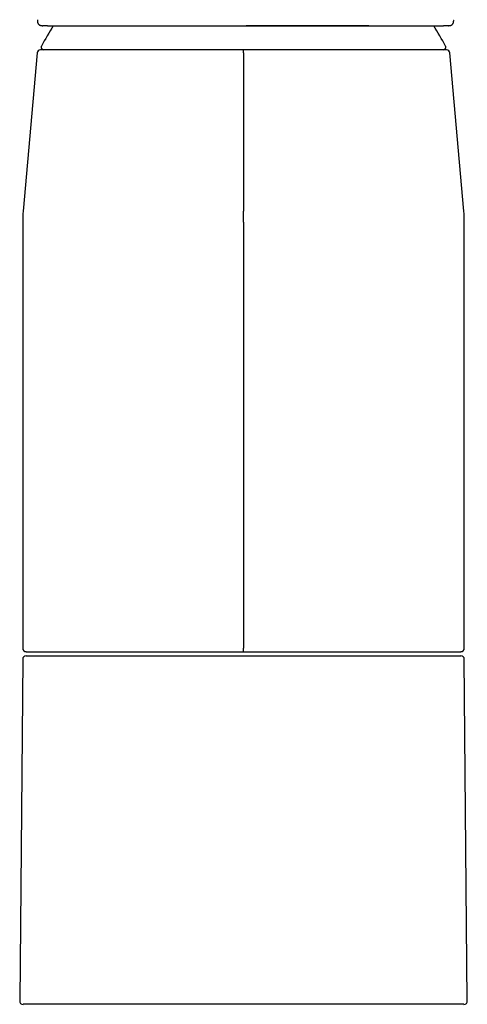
# Model space of a CAD drawing. Header units: millimetres. Extents: x 8 to 776, y 12 to 810.
# Tile 16 of 25: x 376 to 430, y 472 to 590. Entities that reach past the tile are written whole.
import ezdxf

# ---------------------------------------------------------------- set-up
doc = ezdxf.new("R2010")
doc.units = ezdxf.units.MM

msp = doc.modelspace()

# ---------------------------------------------------------------- linework, layer by layer
at = {"color": 7, "linetype": 'Continuous', "lineweight": 30}
for p, q in [((378.26, 590.04), (378.26, 590)), ((428.22, 590.01), (428.22, 590.04)), ((378.92, 589.32), (378.9, 589.32)), ((378.99, 589.32), (378.92, 589.32)), ((379.49, 589.32), (378.99, 589.32)), ((403.34, 589.32), (403.32, 589.32)), ((403.35, 589.32), (403.34, 589.32)), ((427.51, 589.32), (427.02, 589.32)), ((427.58, 589.32), (427.51, 589.32)), ((427.6, 589.32), (427.58, 589.32)), ((378.22, 586.06), (376.56, 567.08)), ((378.22, 586.06), (376.56, 567.08)), ((427.38, 586.42), (378.62, 586.42)), ((403, 586.06), (403, 567.08)), ((429.44, 567.08), (427.78, 586.06)), ((376.5, 565.77), (376.5, 514.63)), ((376.5, 565.77), (376.5, 514.63)), ((403, 565.77), (403, 514.63)), ((429.5, 514.63), (429.5, 565.77)), ((376.9, 514.22), (429.1, 514.22)), ((376.5, 513.33), (376.14, 472.33)), ((376.9, 513.73), (429.1, 513.73)), ((429.86, 472.33), (429.5, 513.33)), ((429.46, 471.93), (376.54, 471.93))]:
    msp.add_line(p, q, dxfattribs=at)
for centre, radius, start, end in [((422.64, 562.93), 50, 148.1393, 151.3951), ((383.36, 562.93), 50, 28.6049, 31.8615), ((378.62, 586.02), 0.4, 90, 175), ((379, 586.73), 0.3, 151.3951, 270), ((427, 586.73), 0.3, 270, 28.6049), ((427.38, 586.02), 0.4, 5, 90), ((391.5, 565.77), 15, 175, 180), ((414.5, 565.77), 15, 0, 5), ((376.9, 514.63), 0.4, 180, 270), ((429.1, 514.63), 0.4, 270, 0), ((376.9, 513.33), 0.4, 90, 179.5), ((429.1, 513.33), 0.4, 0.5, 90), ((376.54, 472.32), 0.4, 179.5, 270), ((429.46, 472.32), 0.4, 270, 0.5)]:
    msp.add_arc(centre, radius, start, end, dxfattribs=at)
for points, knots in [([(378.26, 589.99), (378.26, 589.98), (378.26, 589.96), (378.26, 589.92), (378.26, 589.89), (378.26, 589.87), (378.26, 589.85), (378.26, 589.83), (378.26, 589.82), (378.27, 589.79), (378.27, 589.76), (378.28, 589.73), (378.29, 589.7), (378.3, 589.67), (378.31, 589.63), (378.33, 589.61), (378.34, 589.59), (378.35, 589.57), (378.36, 589.56), (378.37, 589.54), (378.38, 589.52), (378.4, 589.51), (378.42, 589.48), (378.45, 589.46), (378.47, 589.44), (378.5, 589.42), (378.52, 589.41), (378.55, 589.4), (378.59, 589.38), (378.62, 589.37), (378.65, 589.36), (378.67, 589.35), (378.69, 589.35), (378.71, 589.34), (378.73, 589.34), (378.75, 589.34), (378.77, 589.33), (378.8, 589.33), (378.83, 589.33), (378.86, 589.32), (378.89, 589.32), (378.9, 589.32)], [0, 0, 0, 0, 0.046759, 0.087658, 0.122403, 0.150987, 0.172959, 0.188422, 0.20275, 0.21845, 0.253122, 0.290889, 0.31803, 0.346532, 0.37604, 0.401359, 0.420977, 0.434683, 0.447971, 0.46084, 0.475037, 0.493318, 0.517145, 0.543859, 0.572327, 0.597647, 0.618155, 0.635322, 0.676622, 0.720005, 0.739166, 0.758081, 0.776328, 0.793915, 0.811095, 0.832277, 0.857372, 0.887368, 0.922165, 0.961628, 1, 1, 1, 1]), ([(427.6, 589.32), (427.61, 589.32), (427.64, 589.32), (427.67, 589.33), (427.7, 589.33), (427.73, 589.33), (427.75, 589.34), (427.76, 589.34), (427.78, 589.34), (427.79, 589.34), (427.81, 589.35), (427.83, 589.35), (427.85, 589.36), (427.88, 589.37), (427.92, 589.38), (427.95, 589.4), (427.97, 589.41), (427.99, 589.42), (428.01, 589.44), (428.03, 589.45), (428.05, 589.46), (428.07, 589.48), (428.09, 589.5), (428.1, 589.52), (428.12, 589.54), (428.14, 589.57), (428.15, 589.59), (428.16, 589.61), (428.17, 589.63), (428.19, 589.67), (428.2, 589.7), (428.2, 589.72), (428.21, 589.74), (428.21, 589.76), (428.22, 589.77), (428.22, 589.79), (428.22, 589.81), (428.22, 589.83), (428.22, 589.85), (428.23, 589.88), (428.23, 589.91), (428.23, 589.95), (428.22, 589.98), (428.22, 590)], [0, 0, 0, 0, 0.044042, 0.082789, 0.116049, 0.142201, 0.163282, 0.179233, 0.192649, 0.206456, 0.220661, 0.235269, 0.263579, 0.295235, 0.329598, 0.355848, 0.381019, 0.402581, 0.420779, 0.437816, 0.453998, 0.472256, 0.4904, 0.512665, 0.535541, 0.556877, 0.576275, 0.593192, 0.607634, 0.643961, 0.682043, 0.697708, 0.714094, 0.730327, 0.745881, 0.760767, 0.776524, 0.798318, 0.826509, 0.860981, 0.901562, 0.948013, 1, 1, 1, 1]), ([(379.49, 589.32), (379.54, 589.32), (379.64, 589.32), (379.8, 589.32), (379.95, 589.32), (380.11, 589.32), (380.27, 589.32), (380.43, 589.32), (380.59, 589.32), (380.75, 589.32), (380.92, 589.32), (381.08, 589.32), (381.26, 589.32), (381.46, 589.32), (381.66, 589.32), (381.87, 589.32), (382.09, 589.32), (382.31, 589.32), (382.54, 589.32), (382.77, 589.32), (383.03, 589.32), (383.3, 589.32), (383.59, 589.32), (383.9, 589.32), (384.21, 589.32), (384.53, 589.32), (384.86, 589.32), (385.19, 589.32), (385.53, 589.32), (385.88, 589.32), (386.24, 589.32), (386.61, 589.32), (386.98, 589.32), (387.36, 589.32), (387.75, 589.32), (388.15, 589.32), (388.58, 589.32), (389.06, 589.32), (389.57, 589.32), (390.09, 589.32), (390.59, 589.32), (391.05, 589.32), (391.49, 589.32), (391.92, 589.32), (392.36, 589.32), (392.81, 589.32), (393.26, 589.32), (393.71, 589.32), (394.17, 589.32), (394.64, 589.32), (395.11, 589.32), (395.63, 589.32), (396.19, 589.32), (396.79, 589.32), (397.4, 589.32), (398.02, 589.32), (398.64, 589.32), (399.26, 589.32), (399.86, 589.32), (400.45, 589.32), (401.03, 589.32), (401.6, 589.32), (402.18, 589.32), (402.76, 589.32), (403.14, 589.32), (403.33, 589.32)], [0, 0, 0, 0, 0.0138091, 0.0272167, 0.0402233, 0.0528297, 0.0653821, 0.0788533, 0.0912973, 0.1034928, 0.115441, 0.1273784, 0.1399501, 0.1537596, 0.1673386, 0.1806901, 0.1943374, 0.2082319, 0.2219547, 0.2355106, 0.2489043, 0.2644615, 0.28009, 0.2957982, 0.3115918, 0.3272565, 0.3426347, 0.3580135, 0.3734003, 0.3887718, 0.4044517, 0.4201341, 0.4358266, 0.4515365, 0.4672714, 0.4830388, 0.4988459, 0.5182625, 0.5377205, 0.5572332, 0.5768142, 0.5922558, 0.6077541, 0.6233153, 0.6385831, 0.6541806, 0.6698117, 0.6854824, 0.7011989, 0.7169671, 0.7327927, 0.7486818, 0.7686193, 0.788592, 0.8086112, 0.8286879, 0.8488331, 0.8690576, 0.889188, 0.9075996, 0.9260234, 0.9444675, 0.9629397, 0.9814479, 1, 1, 1, 1]), ([(403.33, 589.32), (403.54, 589.32), (403.96, 589.32), (404.59, 589.32), (405.22, 589.32), (405.84, 589.32), (406.47, 589.32), (407.09, 589.32), (407.66, 589.32), (408.19, 589.32), (408.68, 589.32), (409.16, 589.32), (409.64, 589.32), (410.11, 589.32), (410.58, 589.32), (411.07, 589.32), (411.58, 589.32), (412.1, 589.32), (412.61, 589.32), (413.12, 589.32), (413.62, 589.32), (414.12, 589.32), (414.61, 589.32), (415.09, 589.32), (415.54, 589.32), (415.97, 589.32), (416.4, 589.32), (416.82, 589.32), (417.23, 589.32), (417.64, 589.32), (418.04, 589.32), (418.44, 589.32), (418.83, 589.32), (419.22, 589.32), (419.6, 589.32), (419.96, 589.32), (420.32, 589.32), (420.67, 589.32), (421.01, 589.32), (421.35, 589.32), (421.68, 589.32), (422, 589.32), (422.32, 589.32), (422.61, 589.32), (422.88, 589.32), (423.13, 589.32), (423.32, 589.32), (423.42, 589.32), (423.46, 589.32), (423.47, 589.32), (423.48, 589.32), (423.49, 589.32), (423.5, 589.32), (423.51, 589.32), (423.63, 589.32), (423.83, 589.32), (424.12, 589.32), (424.34, 589.32), (424.48, 589.32), (424.53, 589.32), (424.55, 589.32), (424.56, 589.32), (424.56, 589.32), (424.57, 589.32), (424.57, 589.32), (424.58, 589.32), (424.58, 589.32), (424.66, 589.32), (424.83, 589.32), (425.06, 589.32), (425.24, 589.32), (425.37, 589.32), (425.45, 589.32), (425.53, 589.32), (425.6, 589.32), (425.68, 589.32), (425.77, 589.32), (425.87, 589.32), (425.98, 589.32), (426.11, 589.32), (426.23, 589.32), (426.36, 589.32), (426.49, 589.32), (426.62, 589.32), (426.75, 589.32), (426.88, 589.32), (426.97, 589.32), (427.02, 589.32)], [0, 0, 0, 0, 0.020176, 0.040303, 0.060392, 0.080452, 0.100494, 0.120529, 0.14068, 0.156496, 0.172268, 0.188, 0.2037, 0.219371, 0.235019, 0.25065, 0.268286, 0.285847, 0.303341, 0.320777, 0.338162, 0.355506, 0.372816, 0.390399, 0.40617, 0.421884, 0.437549, 0.453171, 0.468757, 0.484315, 0.49985, 0.515606, 0.531309, 0.546967, 0.562587, 0.578177, 0.593465, 0.608738, 0.624003, 0.639479, 0.654922, 0.670332, 0.685718, 0.701087, 0.714604, 0.728118, 0.740014, 0.745249, 0.745837, 0.746425, 0.747013, 0.7476, 0.748188, 0.748776, 0.749364, 0.766782, 0.784484, 0.800306, 0.807342, 0.810452, 0.810758, 0.811064, 0.811371, 0.811677, 0.811983, 0.812289, 0.812596, 0.812903, 0.828542, 0.84452, 0.860842, 0.866417, 0.872031, 0.877686, 0.88338, 0.889115, 0.895637, 0.902555, 0.912391, 0.922404, 0.932593, 0.943006, 0.953943, 0.964995, 0.976355, 0.988023, 1, 1, 1, 1]), ([(418.04, 589.32), (418.02, 589.32), (417.86, 589.32), (417.57, 589.32), (417.15, 589.32), (416.72, 589.32), (416.29, 589.32), (415.85, 589.32), (415.41, 589.32), (414.97, 589.32), (414.49, 589.32), (413.99, 589.32), (413.45, 589.32), (412.91, 589.32), (412.35, 589.32), (411.8, 589.32), (411.29, 589.32), (410.84, 589.32), (410.44, 589.32), (410.04, 589.32), (409.64, 589.32), (409.23, 589.32), (408.8, 589.32), (408.34, 589.32), (407.85, 589.32), (407.36, 589.32), (406.85, 589.32), (406.3, 589.32), (405.72, 589.32), (405.13, 589.32), (404.54, 589.32), (403.95, 589.32), (403.55, 589.32), (403.35, 589.32)], [0, 0, 0, 0, 0.004531, 0.036371, 0.068314, 0.100376, 0.132571, 0.164334, 0.196251, 0.228336, 0.259817, 0.297302, 0.334839, 0.372449, 0.41015, 0.447962, 0.485905, 0.51234, 0.538841, 0.565416, 0.59207, 0.618811, 0.645645, 0.677398, 0.709298, 0.741357, 0.77268, 0.810086, 0.847665, 0.885431, 0.9234, 0.961584, 1, 1, 1, 1]), ([(403, 586.42), (402.81, 586.42), (402.44, 586.42), (401.88, 586.42), (401.32, 586.42), (400.76, 586.42), (400.27, 586.42), (399.84, 586.42), (399.48, 586.42), (399.12, 586.42), (398.75, 586.42), (398.38, 586.42), (397.94, 586.42), (397.42, 586.42), (396.85, 586.42), (396.27, 586.42), (395.71, 586.42), (395.14, 586.42), (394.58, 586.42), (394.1, 586.42), (393.7, 586.42), (393.39, 586.42), (393.07, 586.42), (392.75, 586.42), (392.44, 586.42), (392.13, 586.42), (391.83, 586.42), (391.46, 586.42), (391.05, 586.42), (390.58, 586.42), (390.11, 586.42), (389.68, 586.42), (389.26, 586.42), (388.88, 586.42), (388.5, 586.42), (388.12, 586.42), (387.75, 586.42), (387.37, 586.42), (386.97, 586.42), (386.56, 586.42), (386.15, 586.42), (385.75, 586.42), (385.36, 586.42), (384.98, 586.42), (384.6, 586.42), (384.24, 586.42), (383.89, 586.42), (383.54, 586.42), (383.22, 586.42), (382.9, 586.42), (382.61, 586.42), (382.34, 586.42), (382.1, 586.42), (381.87, 586.42), (381.64, 586.42), (381.42, 586.42), (381.2, 586.42), (380.98, 586.42), (380.75, 586.42), (380.53, 586.42), (380.36, 586.42), (380.23, 586.42), (380.13, 586.42), (380.03, 586.42), (379.94, 586.42), (379.85, 586.42), (379.75, 586.42), (379.64, 586.42), (379.52, 586.42), (379.41, 586.42), (379.31, 586.42), (379.22, 586.42), (379.14, 586.42), (379.06, 586.42), (378.99, 586.42), (378.92, 586.42), (378.85, 586.42), (378.77, 586.42), (378.72, 586.42), (378.67, 586.42), (378.64, 586.42), (378.62, 586.42), (378.62, 586.42), (378.62, 586.42)], [0, 0, 0, 0, 0.014641, 0.029258, 0.04386, 0.058453, 0.073046, 0.082605, 0.092169, 0.10174, 0.111321, 0.12118, 0.131343, 0.146875, 0.162387, 0.177889, 0.19339, 0.208899, 0.224426, 0.239979, 0.24901, 0.25803, 0.26704, 0.276043, 0.28504, 0.294032, 0.303022, 0.312012, 0.326142, 0.340281, 0.354439, 0.36862, 0.380916, 0.393193, 0.405453, 0.417703, 0.429945, 0.442186, 0.456616, 0.471056, 0.485515, 0.5, 0.514753, 0.529479, 0.544184, 0.558877, 0.573565, 0.587995, 0.602436, 0.616895, 0.631379, 0.643418, 0.655438, 0.667443, 0.679438, 0.691426, 0.703412, 0.717542, 0.731682, 0.745839, 0.76002, 0.767269, 0.774512, 0.781747, 0.788978, 0.796204, 0.803426, 0.814771, 0.826113, 0.837456, 0.847588, 0.857726, 0.867872, 0.87803, 0.887933, 0.897518, 0.912169, 0.926804, 0.94143, 0.956054, 0.970686, 0.985332, 1, 1, 1, 1]), ([(403, 586.06), (403, 586.08), (403, 586.13), (403, 586.19), (403, 586.24), (403, 586.28), (403, 586.32), (403, 586.35), (403, 586.38), (403, 586.39), (403, 586.4)], [0, 0, 0, 0, 0.159737, 0.317572, 0.433363, 0.546471, 0.658788, 0.774577, 0.887685, 1, 1, 1, 1]), ([(376.9, 514.22), (376.9, 514.22), (376.9, 514.22), (376.93, 514.22), (376.96, 514.22), (377.01, 514.22), (377.06, 514.22), (377.12, 514.22), (377.17, 514.22), (377.23, 514.22), (377.3, 514.22), (377.37, 514.22), (377.47, 514.22), (377.59, 514.22), (377.74, 514.22), (377.9, 514.22), (378.04, 514.22), (378.16, 514.22), (378.25, 514.22), (378.34, 514.22), (378.43, 514.22), (378.53, 514.22), (378.63, 514.22), (378.77, 514.22), (378.95, 514.22), (379.19, 514.22), (379.44, 514.22), (379.7, 514.22), (379.94, 514.22), (380.16, 514.22), (380.34, 514.22), (380.54, 514.22), (380.74, 514.22), (380.94, 514.22), (381.19, 514.22), (381.49, 514.22), (381.84, 514.22), (382.19, 514.22), (382.56, 514.22), (382.94, 514.22), (383.33, 514.22), (383.72, 514.22), (384.13, 514.22), (384.55, 514.22), (384.98, 514.22), (385.42, 514.22), (385.87, 514.22), (386.33, 514.22), (386.74, 514.22), (387.11, 514.22), (387.42, 514.22), (387.74, 514.22), (388.06, 514.22), (388.39, 514.22), (388.77, 514.22), (389.22, 514.22), (389.72, 514.22), (390.23, 514.22), (390.75, 514.22), (391.19, 514.22), (391.53, 514.22), (391.8, 514.22), (392.06, 514.22), (392.32, 514.22), (392.59, 514.22), (392.85, 514.22), (393.12, 514.22), (393.5, 514.22), (393.99, 514.22), (394.58, 514.22), (395.19, 514.22), (395.8, 514.22), (396.34, 514.22), (396.81, 514.22), (397.21, 514.22), (397.62, 514.22), (398.03, 514.22), (398.42, 514.22), (398.88, 514.22), (399.41, 514.22), (400, 514.22), (400.6, 514.22), (401.2, 514.22), (401.8, 514.22), (402.4, 514.22), (402.8, 514.22), (403, 514.22)], [0, 0, 0, 0, 0.014636, 0.029251, 0.04385, 0.058443, 0.073037, 0.082597, 0.092162, 0.101736, 0.11132, 0.121178, 0.131337, 0.146555, 0.161755, 0.176946, 0.192137, 0.19896, 0.205786, 0.212615, 0.219448, 0.226286, 0.23313, 0.23998, 0.254419, 0.268833, 0.283229, 0.297615, 0.311999, 0.321419, 0.330843, 0.340273, 0.349711, 0.35916, 0.36862, 0.383368, 0.39809, 0.412792, 0.427484, 0.442173, 0.456604, 0.471047, 0.48551, 0.5, 0.514748, 0.529469, 0.544172, 0.558864, 0.573552, 0.583172, 0.592796, 0.602427, 0.612066, 0.621717, 0.63138, 0.645819, 0.660233, 0.67463, 0.689016, 0.703399, 0.710464, 0.717531, 0.7246, 0.731673, 0.738751, 0.745835, 0.752924, 0.760021, 0.775541, 0.791034, 0.806509, 0.821976, 0.837444, 0.847577, 0.857717, 0.867866, 0.878028, 0.887932, 0.897514, 0.912162, 0.926795, 0.94142, 0.956045, 0.970678, 0.985327, 1, 1, 1, 1]), ([(403, 514.22), (403, 514.23), (403, 514.23), (403, 514.25), (403, 514.27), (403, 514.29), (403, 514.31), (403, 514.34), (403, 514.37), (403, 514.41), (403, 514.44), (403, 514.48), (403, 514.53), (403, 514.58), (403, 514.61), (403, 514.63)], [0, 0, 0, 0, 0.120636, 0.239825, 0.306311, 0.371369, 0.435676, 0.499931, 0.566416, 0.631473, 0.69578, 0.760034, 0.840886, 0.920457, 1, 1, 1, 1])]:
    msp.add_open_spline(points, degree=3, knots=knots, dxfattribs=at)
msp.add_open_spline([(403, 565.77), (403, 565.92), (403, 566.21), (403, 566.64), (403, 566.93), (403, 567.08)], degree=3, dxfattribs=at)

doc.saveas('drawing.dxf')
